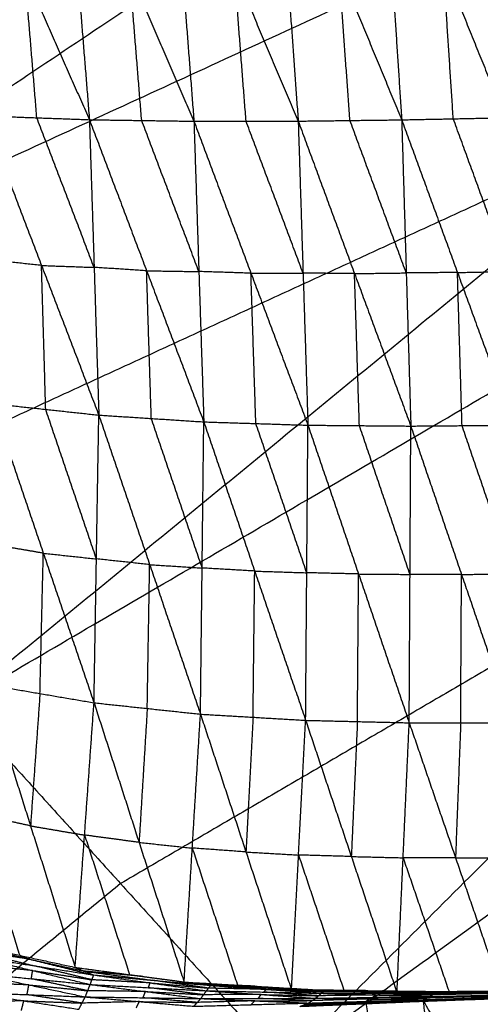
# Model space of a CAD drawing. Header units: millimetres. Extents: x -106 to 110, y -96 to 120.
# Tile 196 of 256: x -31 to -27, y -18 to -9. Entities that reach past the tile are written whole.
import ezdxf

# ---------------------------------------------------------------- set-up
doc = ezdxf.new("R2010")
doc.units = ezdxf.units.MM
doc.header["$MEASUREMENT"] = 0
doc.layers.add('Default', color=7, linetype='Continuous', true_color=0x000000)

msp = doc.modelspace()

# ---------------------------------------------------------------- linework, layer by layer
at = {"layer": 'Default'}
for points in [[(-33.8683, -11.8903, 3.8092), (-27.106, -7.3718, 3.779), (-20.3436, -2.8533, 3.7488)], [(-33.8683, -11.8903, 3.8092), (-26.3268, -8.4223, 3.779), (-18.7854, -4.9543, 3.7488)], [(-31.3592, -15.2734, 3.8092), (-25.0723, -10.1139, 3.779), (-18.7854, -4.9543, 3.7488)], [(-31.3592, -15.2734, 3.8092), (-24.194, -11.083, 3.779), (-17.0287, -6.8925, 3.7488)], [(-28.5306, -18.3944, 3.8092), (-22.7796, -12.6434, 3.779), (-17.0287, -6.8925, 3.7488)], [(-27.106, -7.3718, 3.779), (-31.0285, -8.7278, 3.7941), (-34.9511, -10.0839, 3.8092)], [(-27.6771, -7.5274, -2.868), (-27.5897, -8.8623, -2.9894), (-27.5023, -10.1972, -3.1108)], [(-27.6771, -7.5274, -2.868), (-27.1413, -8.8532, -2.9981), (-26.6055, -10.1789, -3.1283)], [(-29.5101, -7.5935, -2.7936), (-29.4088, -8.9015, -2.9155), (-29.3075, -10.2095, -3.0374)], [(-29.5101, -7.5935, -2.7936), (-28.9558, -8.901, -2.9376), (-28.4015, -10.2084, -3.0815)], [(-28.5924, -7.5596, -2.8375), (-28.4969, -8.884, -2.9595), (-28.4015, -10.2084, -3.0815)], [(-28.5924, -7.5596, -2.8375), (-28.0474, -8.8784, -2.9742), (-27.5023, -10.1972, -3.1108)], [(-31.3356, -7.6638, -2.6513), (-30.7756, -8.9299, -2.8129), (-30.2156, -10.196, -2.9746)], [(-30.4233, -7.6286, -2.7328), (-30.3194, -8.9123, -2.8537), (-30.2156, -10.196, -2.9746)], [(-30.4233, -7.6286, -2.7328), (-29.8654, -8.9191, -2.8851), (-29.3075, -10.2095, -3.0374)], [(-28.5306, -18.3944, 3.8092), (-21.8105, -13.5218, 3.779), (-15.0905, -8.6492, 3.7488)], [(-27.9519, -10.2028, -3.0962), (-27.9996, -9.5406, -3.0352), (-28.0474, -8.8784, -2.9742)], [(-27.0539, -10.188, -3.1196), (-27.0976, -9.5206, -3.0588), (-27.1413, -8.8532, -2.9981)], [(-30.6725, -10.1793, -2.9317), (-30.7241, -9.5546, -2.8723), (-30.7756, -8.9299, -2.8129)], [(-29.7615, -10.2028, -3.006), (-29.8135, -9.5609, -2.9456), (-29.8654, -8.9191, -2.8851)], [(-28.8545, -10.2089, -3.0595), (-28.9051, -9.5549, -2.9985), (-28.9558, -8.901, -2.9376)], [(-25.0723, -10.1139, 3.779), (-28.843, -11.8479, 3.7941), (-32.6138, -13.5819, 3.8092)], [(-31.1294, -10.1626, -2.8888), (-30.6725, -10.1793, -2.9317), (-30.2156, -10.196, -2.9746)], [(-31.1294, -10.1626, -2.8888), (-30.6316, -11.4627, -2.7758), (-30.1338, -12.7629, -2.6628)], [(-30.1747, -11.4794, -2.8187), (-30.4236, -10.8294, -2.8752), (-30.6725, -10.1793, -2.9317)], [(-27.5023, -10.1972, -3.1108), (-27.0539, -10.188, -3.1196), (-26.6055, -10.1789, -3.1283)], [(-30.2156, -10.196, -2.9746), (-30.1747, -11.4794, -2.8187), (-30.1338, -12.7629, -2.6628)], [(-30.2156, -10.196, -2.9746), (-29.7615, -10.2028, -3.006), (-29.3075, -10.2095, -3.0374)], [(-30.2156, -10.196, -2.9746), (-29.7187, -11.5089, -2.8478), (-29.2217, -12.8218, -2.7211)], [(-29.2646, -11.5156, -2.8793), (-29.5131, -10.8592, -2.9426), (-29.7615, -10.2028, -3.006)], [(-29.3075, -10.2095, -3.0374), (-28.8545, -10.2089, -3.0595), (-28.4015, -10.2084, -3.0815)], [(-29.3075, -10.2095, -3.0374), (-29.2646, -11.5156, -2.8793), (-29.2217, -12.8218, -2.7211)], [(-29.3075, -10.2095, -3.0374), (-28.8122, -11.53, -2.9), (-28.317, -12.8506, -2.7626)], [(-28.3592, -11.5295, -2.9221), (-28.6068, -10.8692, -2.9908), (-28.8545, -10.2089, -3.0595)], [(-28.4015, -10.2084, -3.0815), (-27.9519, -10.2028, -3.0962), (-27.5023, -10.1972, -3.1108)], [(-28.4015, -10.2084, -3.0815), (-28.3592, -11.5295, -2.9221), (-28.317, -12.8506, -2.7626)], [(-28.4015, -10.2084, -3.0815), (-27.9122, -11.5332, -2.9362), (-27.4229, -12.8581, -2.791)], [(-27.4626, -11.5276, -2.9509), (-27.7072, -10.8652, -3.0235), (-27.9519, -10.2028, -3.0962)], [(-27.5023, -10.1972, -3.1108), (-27.4626, -11.5276, -2.9509), (-27.4229, -12.8581, -2.791)], [(-27.5023, -10.1972, -3.1108), (-27.0176, -11.524, -2.9597), (-26.533, -12.8509, -2.8086)], [(-26.5693, -11.5149, -2.9684), (-26.8116, -10.8515, -3.044), (-27.0539, -10.188, -3.1196)], [(-30.6316, -11.4627, -2.7758), (-30.8623, -11.4379, -2.7561), (-31.093, -11.413, -2.7365)], [(-30.5953, -12.7131, -2.6235), (-30.6134, -12.0879, -2.6996), (-30.6316, -11.4627, -2.7758)], [(-30.6316, -11.4627, -2.7758), (-30.4032, -11.4711, -2.7973), (-30.1747, -11.4794, -2.8187)], [(-29.7187, -11.5089, -2.8478), (-29.9467, -11.4942, -2.8333), (-30.1747, -11.4794, -2.8187)], [(-29.6778, -12.7923, -2.692), (-29.6982, -12.1506, -2.7699), (-29.7187, -11.5089, -2.8478)], [(-29.7187, -11.5089, -2.8478), (-29.4916, -11.5123, -2.8636), (-29.2646, -11.5156, -2.8793)], [(-28.8122, -11.53, -2.9), (-29.0384, -11.5228, -2.8896), (-29.2646, -11.5156, -2.8793)], [(-28.8122, -11.53, -2.9), (-28.5857, -11.5298, -2.911), (-28.3592, -11.5295, -2.9221)], [(-28.7694, -12.8362, -2.7419), (-28.7908, -12.1831, -2.8209), (-28.8122, -11.53, -2.9)], [(-27.9122, -11.5332, -2.9362), (-28.1357, -11.5313, -2.9292), (-28.3592, -11.5295, -2.9221)], [(-27.9122, -11.5332, -2.9362), (-27.6874, -11.5304, -2.9436), (-27.4626, -11.5276, -2.9509)], [(-27.8699, -12.8543, -2.7768), (-27.891, -12.1938, -2.8565), (-27.9122, -11.5332, -2.9362)], [(-27.0176, -11.524, -2.9597), (-27.2401, -11.5258, -2.9553), (-27.4626, -11.5276, -2.9509)], [(-27.0176, -11.524, -2.9597), (-26.7935, -11.5195, -2.9641), (-26.5693, -11.5149, -2.9684)], [(-26.9779, -12.8545, -2.7998), (-26.9978, -12.1892, -2.8798), (-27.0176, -11.524, -2.9597)], [(-22.7796, -12.6434, 3.779), (-26.3623, -14.7387, 3.7941), (-29.9449, -16.8339, 3.8092)], [(-31.0567, -12.6634, -2.5841), (-30.6161, -13.963, -2.1313), (-30.1756, -15.2627, -1.6785)], [(-31.0567, -12.6634, -2.5841), (-30.5953, -12.7131, -2.6235), (-30.1338, -12.7629, -2.6628)], [(-30.1547, -14.0128, -2.1706), (-30.375, -13.3629, -2.397), (-30.5953, -12.7131, -2.6235)], [(-30.1756, -15.2627, -1.6785), (-30.1547, -14.0128, -2.1706), (-30.1338, -12.7629, -2.6628)], [(-30.1338, -12.7629, -2.6628), (-29.6922, -14.0622, -2.1911), (-29.2506, -15.3615, -1.7195)], [(-30.1338, -12.7629, -2.6628), (-29.6778, -12.7923, -2.692), (-29.2217, -12.8218, -2.7211)], [(-29.2362, -14.0916, -2.2203), (-29.457, -13.442, -2.4561), (-29.6778, -12.7923, -2.692)], [(-29.2506, -15.3615, -1.7195), (-29.2362, -14.0916, -2.2203), (-29.2217, -12.8218, -2.7211)], [(-29.2217, -12.8218, -2.7211), (-28.7793, -14.1184, -2.2355), (-28.3369, -15.4151, -1.7499)], [(-29.2217, -12.8218, -2.7211), (-28.7694, -12.8362, -2.7419), (-28.317, -12.8506, -2.7626)], [(-28.3269, -14.1329, -2.2562), (-28.5481, -13.4845, -2.4991), (-28.7694, -12.8362, -2.7419)], [(-28.3369, -15.4151, -1.7499), (-28.3269, -14.1329, -2.2562), (-28.317, -12.8506, -2.7626)], [(-28.317, -12.8506, -2.7626), (-27.8769, -14.1437, -2.2672), (-27.4369, -15.4367, -1.7719)], [(-28.317, -12.8506, -2.7626), (-27.8699, -12.8543, -2.7768), (-27.4229, -12.8581, -2.791)], [(-27.4299, -14.1474, -2.2814), (-27.6499, -13.5009, -2.5291), (-27.8699, -12.8543, -2.7768)], [(-27.4369, -15.4367, -1.7719), (-27.4299, -14.1474, -2.2814), (-27.4229, -12.8581, -2.791)], [(-27.4229, -12.8581, -2.791), (-26.9779, -12.8545, -2.7998), (-26.533, -12.8509, -2.8086)], [(-27.4229, -12.8581, -2.791), (-26.9826, -14.1475, -2.289), (-26.5423, -15.4369, -1.7869)], [(-26.5377, -14.1439, -2.2978), (-26.7578, -13.4992, -2.5488), (-26.9779, -12.8545, -2.7998)], [(-30.6161, -13.963, -2.1313), (-30.851, -13.9229, -2.1178), (-31.0859, -13.8828, -2.1044)], [(-30.6453, -15.1825, -1.6515), (-30.6307, -14.5728, -1.8914), (-30.6161, -13.963, -2.1313)], [(-30.6161, -13.963, -2.1313), (-30.3854, -13.9879, -2.151), (-30.1547, -14.0128, -2.1706)], [(-29.6922, -14.0622, -2.1911), (-29.9235, -14.0375, -2.1809), (-30.1547, -14.0128, -2.1706)], [(-29.7131, -15.3121, -1.699), (-29.7027, -14.6871, -1.945), (-29.6922, -14.0622, -2.1911)], [(-29.6922, -14.0622, -2.1911), (-29.4642, -14.0769, -2.2057), (-29.2362, -14.0916, -2.2203)], [(-28.7793, -14.1184, -2.2355), (-29.0077, -14.105, -2.2279), (-29.2362, -14.0916, -2.2203)], [(-28.7938, -15.3883, -1.7347), (-28.7865, -14.7534, -1.9851), (-28.7793, -14.1184, -2.2355)], [(-28.7793, -14.1184, -2.2355), (-28.5531, -14.1257, -2.2459), (-28.3269, -14.1329, -2.2562)], [(-27.8769, -14.1437, -2.2672), (-28.1019, -14.1383, -2.2617), (-28.3269, -14.1329, -2.2562)], [(-27.8869, -15.4259, -1.7609), (-27.8819, -14.7848, -2.0141), (-27.8769, -14.1437, -2.2672)], [(-27.8769, -14.1437, -2.2672), (-27.6534, -14.1455, -2.2743), (-27.4299, -14.1474, -2.2814)], [(-26.9826, -14.1475, -2.289), (-27.2062, -14.1474, -2.2852), (-27.4299, -14.1474, -2.2814)], [(-26.9896, -15.4368, -1.7794), (-26.9861, -14.7922, -2.0342), (-26.9826, -14.1475, -2.289)], [(-26.9826, -14.1475, -2.289), (-26.7601, -14.1457, -2.2934), (-26.5377, -14.1439, -2.2978)], [(-20.2501, -14.9361, 3.779), (-23.6101, -17.3724, 3.7941), (-26.9701, -19.8087, 3.8092)], [(-31.115, -15.1023, -1.6246), (-30.7273, -16.3322, -0.7716), (-30.3396, -17.5621, 0.0814)], [(-31.115, -15.1023, -1.6246), (-30.6453, -15.1825, -1.6515), (-30.1756, -15.2627, -1.6785)], [(-30.6453, -15.1825, -1.6515), (-30.6863, -15.7573, -1.2116), (-30.7273, -16.3322, -0.7716)], [(-31.3592, -15.2734, 3.8092), (-29.9449, -16.8339, 3.8092), (-28.5306, -18.3944, 3.8092)], [(-30.3396, -17.5621, 0.0814), (-30.2576, -16.4124, -0.7985), (-30.1756, -15.2627, -1.6785)], [(-30.1756, -15.2627, -1.6785), (-29.7842, -16.4759, -0.8002), (-29.3929, -17.6892, 0.0781)], [(-30.1756, -15.2627, -1.6785), (-29.7131, -15.3121, -1.699), (-29.2506, -15.3615, -1.7195)], [(-29.7131, -15.3121, -1.699), (-29.7487, -15.894, -1.2496), (-29.7842, -16.4759, -0.8002)], [(-29.3929, -17.6892, 0.0781), (-29.3218, -16.5253, -0.8207), (-29.2506, -15.3615, -1.7195)], [(-29.2506, -15.3615, -1.7195), (-28.8553, -16.559, -0.8224), (-28.4599, -17.7566, 0.0747)], [(-29.2506, -15.3615, -1.7195), (-28.7938, -15.3883, -1.7347), (-28.3369, -15.4151, -1.7499)], [(-28.7938, -15.3883, -1.7347), (-28.8245, -15.9737, -1.2785), (-28.8553, -16.559, -0.8224)], [(-28.4599, -17.7566, 0.0747), (-28.3984, -16.5858, -0.8376), (-28.3369, -15.4151, -1.7499)], [(-28.3369, -15.4151, -1.7499), (-27.94, -16.5987, -0.8393), (-27.5431, -17.7822, 0.0714)], [(-28.3369, -15.4151, -1.7499), (-27.8869, -15.4259, -1.7609), (-27.4369, -15.4367, -1.7719)], [(-27.8869, -15.4259, -1.7609), (-27.9134, -16.0123, -1.3001), (-27.94, -16.5987, -0.8393)], [(-27.5431, -17.7822, 0.0714), (-27.49, -16.6095, -0.8502), (-27.4369, -15.4367, -1.7719)], [(-27.4369, -15.4367, -1.7719), (-27.0345, -16.6089, -0.8519), (-26.6322, -17.7812, 0.0681)], [(-27.4369, -15.4367, -1.7719), (-26.9896, -15.4368, -1.7794), (-26.5423, -15.4369, -1.7869)], [(-26.9896, -15.4368, -1.7794), (-27.0121, -16.0229, -1.3156), (-27.0345, -16.6089, -0.8519)], [(-31.2091, -16.2273, -0.77), (-31.0152, -16.8423, -0.3434), (-30.8214, -17.4572, 0.0831)], [(-30.7273, -16.3322, -0.7716), (-30.9682, -16.2798, -0.7708), (-31.2091, -16.2273, -0.77)], [(-30.7273, -16.3322, -0.7716), (-30.4924, -16.3723, -0.7851), (-30.2576, -16.4124, -0.7985)], [(-30.2576, -16.4124, -0.7985), (-30.0619, -17.019, -0.3594), (-29.8662, -17.6256, 0.0797)], [(-29.7842, -16.4759, -0.8002), (-30.0209, -16.4442, -0.7994), (-30.2576, -16.4124, -0.7985)], [(-29.7842, -16.4759, -0.8002), (-29.553, -16.5006, -0.8105), (-29.3218, -16.5253, -0.8207)], [(-29.3218, -16.5253, -0.8207), (-29.1241, -17.1241, -0.3722), (-28.9264, -17.7229, 0.0764)], [(-28.8553, -16.559, -0.8224), (-29.0885, -16.5422, -0.8215), (-29.3218, -16.5253, -0.8207)], [(-28.8553, -16.559, -0.8224), (-28.6268, -16.5724, -0.83), (-28.3984, -16.5858, -0.8376)], [(-28.3984, -16.5858, -0.8376), (-28.1999, -17.1776, -0.3823), (-28.0015, -17.7694, 0.073)], [(-27.94, -16.5987, -0.8393), (-28.1692, -16.5923, -0.8384), (-28.3984, -16.5858, -0.8376)], [(-27.94, -16.5987, -0.8393), (-27.715, -16.6041, -0.8447), (-27.49, -16.6095, -0.8502)], [(-27.0345, -16.6089, -0.8519), (-27.2623, -16.6092, -0.8511), (-27.49, -16.6095, -0.8502)], [(-27.49, -16.6095, -0.8502), (-27.2888, -17.1956, -0.3902), (-27.0877, -17.7817, 0.0697)], [(-27.0345, -16.6089, -0.8519), (-26.8109, -16.609, -0.8556), (-26.5873, -16.6091, -0.8594)], [(-29.9449, -16.8339, 3.8092), (-31.4395, -18.0605, 3.8222), (-32.9341, -19.2871, 3.8351)], [(-31.3032, -17.3523, 0.0847), (-30.8214, -17.4572, 0.0831), (-30.3396, -17.5621, 0.0814)], [(-31.3032, -17.3523, 0.0847), (-30.7406, -17.4902, 0.0359), (-30.178, -17.6281, -0.0129)], [(-31.2567, -17.4103, 0.0116), (-30.9754, -17.4792, -0.0128), (-30.6941, -17.5482, -0.0372)], [(-30.7406, -17.4902, 0.0359), (-30.9986, -17.4503, 0.0237), (-31.2567, -17.4103, 0.0116)], [(-30.7095, -17.5896, -0.0664), (-30.9651, -17.5644, -0.0859), (-31.2207, -17.5392, -0.1055)], [(-31.2103, -17.4682, -0.0616), (-30.7095, -17.5896, -0.0664), (-30.2086, -17.711, -0.0712)], [(-31.2103, -17.4682, -0.0616), (-30.6941, -17.5482, -0.0372), (-30.178, -17.6281, -0.0129)], [(-30.8214, -17.4572, 0.0831), (-30.781, -17.4737, 0.0595), (-30.7406, -17.4902, 0.0359)], [(-30.7406, -17.4902, 0.0359), (-30.4997, -17.5427, 0.0351), (-30.2588, -17.5951, 0.0343)], [(-31.2312, -17.6101, -0.1494), (-30.7415, -17.7143, -0.114), (-30.2518, -17.8185, -0.0785)], [(-31.2312, -17.6101, -0.1494), (-30.7199, -17.6606, -0.1103), (-30.2086, -17.711, -0.0712)], [(-30.7199, -17.6606, -0.1103), (-30.7147, -17.6251, -0.0883), (-30.7095, -17.5896, -0.0664)], [(-30.7095, -17.5896, -0.0664), (-30.4514, -17.6296, -0.0542), (-30.1933, -17.6696, -0.042)], [(-30.1933, -17.6696, -0.042), (-30.4437, -17.6089, -0.0396), (-30.6941, -17.5482, -0.0372)], [(-30.3396, -17.5621, 0.0814), (-30.2588, -17.5951, 0.0343), (-30.178, -17.6281, -0.0129)], [(-30.3396, -17.5621, 0.0814), (-29.8662, -17.6256, 0.0797), (-29.3929, -17.6892, 0.0781)], [(-30.3396, -17.5621, 0.0814), (-29.7506, -17.6407, 0.0506), (-29.1615, -17.7192, 0.0197)], [(-30.2588, -17.5951, 0.0343), (-29.9643, -17.6344, 0.0188), (-29.6698, -17.6737, 0.0034)], [(-29.7506, -17.6407, 0.0506), (-30.0047, -17.6179, 0.0424), (-30.2588, -17.5951, 0.0343)], [(-30.7415, -17.7143, -0.114), (-30.9943, -17.7045, -0.1354), (-31.2472, -17.6947, -0.1569)], [(-30.2302, -17.7648, -0.0749), (-30.4751, -17.7127, -0.0926), (-30.7199, -17.6606, -0.1103)], [(-30.2086, -17.711, -0.0712), (-30.1933, -17.6696, -0.042), (-30.178, -17.6281, -0.0129)], [(-29.6881, -17.6968, -0.0156), (-29.9407, -17.6832, -0.0288), (-30.1933, -17.6696, -0.042)], [(-30.178, -17.6281, -0.0129), (-29.6881, -17.6968, -0.0156), (-29.1982, -17.7655, -0.0182)], [(-30.178, -17.6281, -0.0129), (-29.6698, -17.6737, 0.0034), (-29.1615, -17.7192, 0.0197)], [(-29.8662, -17.6256, 0.0797), (-29.8084, -17.6332, 0.0651), (-29.7506, -17.6407, 0.0506)], [(-29.7506, -17.6407, 0.0506), (-29.5139, -17.6724, 0.0497), (-29.2772, -17.7042, 0.0489)], [(-29.7034, -17.7383, -0.0447), (-29.6957, -17.7176, -0.0301), (-29.6881, -17.6968, -0.0156)], [(-29.6881, -17.6968, -0.0156), (-29.434, -17.7196, -0.0074), (-29.1799, -17.7424, 0.0007)], [(-29.1799, -17.7424, 0.0007), (-29.4248, -17.708, 0.0021), (-29.6698, -17.6737, 0.0034)], [(-29.3929, -17.6892, 0.0781), (-29.2772, -17.7042, 0.0489), (-29.1615, -17.7192, 0.0197)], [(-29.3929, -17.6892, 0.0781), (-28.9264, -17.7229, 0.0764), (-28.4599, -17.7566, 0.0747)], [(-29.3929, -17.6892, 0.0781), (-28.778, -17.7254, 0.0589), (-28.1631, -17.7616, 0.0397)], [(-29.2772, -17.7042, 0.0489), (-28.9698, -17.7223, 0.0393), (-28.6623, -17.7404, 0.0297)], [(-28.778, -17.7254, 0.0589), (-29.0276, -17.7148, 0.0539), (-29.2772, -17.7042, 0.0489)], [(-31.2631, -17.7794, -0.1644), (-30.7853, -17.8527, -0.1123), (-30.3075, -17.926, -0.0601)], [(-31.2631, -17.7794, -0.1644), (-30.7575, -17.799, -0.1214), (-30.2518, -17.8185, -0.0785)], [(-30.7575, -17.799, -0.1214), (-30.7495, -17.7566, -0.1177), (-30.7415, -17.7143, -0.114)], [(-30.7415, -17.7143, -0.114), (-30.4859, -17.7395, -0.0944), (-30.2302, -17.7648, -0.0749)], [(-30.2518, -17.8185, -0.0785), (-30.2302, -17.7648, -0.0749), (-30.2086, -17.711, -0.0712)], [(-29.728, -17.7721, -0.0459), (-29.9791, -17.7684, -0.0604), (-30.2302, -17.7648, -0.0749)], [(-30.2086, -17.711, -0.0712), (-29.728, -17.7721, -0.0459), (-29.2474, -17.8331, -0.0207)], [(-30.2086, -17.711, -0.0712), (-29.7034, -17.7383, -0.0447), (-29.1982, -17.7655, -0.0182)], [(-29.7496, -17.8258, -0.0496), (-29.7388, -17.7989, -0.0478), (-29.728, -17.7721, -0.0459)], [(-29.728, -17.7721, -0.0459), (-29.4754, -17.7857, -0.0327), (-29.2228, -17.7993, -0.0195)], [(-29.2228, -17.7993, -0.0195), (-29.4631, -17.7688, -0.0321), (-29.7034, -17.7383, -0.0447)], [(-29.2474, -17.8331, -0.0207), (-29.2228, -17.7993, -0.0195), (-29.1982, -17.7655, -0.0182)], [(-29.1982, -17.7655, -0.0182), (-29.1799, -17.7424, 0.0007), (-29.1615, -17.7192, 0.0197)], [(-29.1982, -17.7655, -0.0182), (-28.7243, -17.7979, -0.0014), (-28.2504, -17.8303, 0.0155)], [(-29.1982, -17.7655, -0.0182), (-28.6994, -17.7763, -0.0015), (-28.2007, -17.7871, 0.0152)], [(-28.6811, -17.7531, 0.0174), (-28.9305, -17.7478, 0.0091), (-29.1799, -17.7424, 0.0007)], [(-29.1615, -17.7192, 0.0197), (-28.6811, -17.7531, 0.0174), (-28.2007, -17.7871, 0.0152)], [(-29.1615, -17.7192, 0.0197), (-28.6623, -17.7404, 0.0297), (-28.1631, -17.7616, 0.0397)], [(-28.9264, -17.7229, 0.0764), (-28.8522, -17.7241, 0.0676), (-28.778, -17.7254, 0.0589)], [(-28.778, -17.7254, 0.0589), (-28.5447, -17.7422, 0.0581), (-28.3115, -17.7591, 0.0572)], [(-28.6994, -17.7763, -0.0015), (-28.6903, -17.7647, 0.0079), (-28.6811, -17.7531, 0.0174)], [(-28.2255, -17.8087, 0.0154), (-28.4625, -17.7925, 0.0069), (-28.6994, -17.7763, -0.0015)], [(-28.6811, -17.7531, 0.0174), (-28.4315, -17.7637, 0.0224), (-28.1819, -17.7743, 0.0275)], [(-28.1819, -17.7743, 0.0275), (-28.4221, -17.7574, 0.0286), (-28.6623, -17.7404, 0.0297)], [(-28.4599, -17.7566, 0.0747), (-28.3115, -17.7591, 0.0572), (-28.1631, -17.7616, 0.0397)], [(-28.4599, -17.7566, 0.0747), (-28.0015, -17.7694, 0.073), (-27.5431, -17.7822, 0.0714)], [(-28.4599, -17.7566, 0.0747), (-27.8169, -17.764, 0.0627), (-27.1739, -17.7715, 0.0507)], [(-28.3115, -17.7591, 0.0572), (-27.99, -17.7628, 0.0512), (-27.6685, -17.7666, 0.0452)], [(-27.8169, -17.764, 0.0627), (-28.0642, -17.7616, 0.06), (-28.3115, -17.7591, 0.0572)], [(-28.2504, -17.8303, 0.0155), (-28.2255, -17.8087, 0.0154), (-28.2007, -17.7871, 0.0152)], [(-28.2007, -17.7871, 0.0152), (-28.1819, -17.7743, 0.0275), (-28.1631, -17.7616, 0.0397)], [(-28.2007, -17.7871, 0.0152), (-27.7055, -17.7867, 0.0248), (-27.2103, -17.7863, 0.0344)], [(-28.2007, -17.7871, 0.0152), (-27.729, -17.8014, 0.0256), (-27.2573, -17.8158, 0.0361)], [(-27.6867, -17.774, 0.0371), (-27.9343, -17.7741, 0.0323), (-28.1819, -17.7743, 0.0275)], [(-28.1631, -17.7616, 0.0397), (-27.6867, -17.774, 0.0371), (-27.2103, -17.7863, 0.0344)], [(-28.1631, -17.7616, 0.0397), (-27.6685, -17.7666, 0.0452), (-27.1739, -17.7715, 0.0507)], [(-28.0015, -17.7694, 0.073), (-27.9092, -17.7667, 0.0679), (-27.8169, -17.764, 0.0627)], [(-27.8169, -17.764, 0.0627), (-27.5877, -17.7705, 0.0619), (-27.3585, -17.7769, 0.061)], [(-27.7055, -17.7867, 0.0248), (-27.6961, -17.7803, 0.0309), (-27.6867, -17.774, 0.0371)], [(-27.2338, -17.801, 0.0352), (-27.4696, -17.7939, 0.03), (-27.7055, -17.7867, 0.0248)], [(-27.6867, -17.774, 0.0371), (-27.4394, -17.7764, 0.0398), (-27.1921, -17.7789, 0.0425)], [(-27.1921, -17.7789, 0.0425), (-27.4303, -17.7727, 0.0439), (-27.6685, -17.7666, 0.0452)], [(-27.5431, -17.7822, 0.0714), (-27.3585, -17.7769, 0.061), (-27.1739, -17.7715, 0.0507)], [(-27.5431, -17.7822, 0.0714), (-27.0877, -17.7817, 0.0697), (-26.6322, -17.7812, 0.0681)], [(-27.3585, -17.7769, 0.061), (-27.1308, -17.7766, 0.0602), (-26.9031, -17.7764, 0.0594)], [(-27.2573, -17.8158, 0.0361), (-27.2338, -17.801, 0.0352), (-27.2103, -17.7863, 0.0344)], [(-27.2573, -17.8158, 0.0361), (-26.7613, -17.8045, 0.0404), (-26.2652, -17.7933, 0.0448)], [(-26.7377, -17.7898, 0.0396), (-26.9858, -17.7954, 0.0374), (-27.2338, -17.801, 0.0352)], [(-27.2103, -17.7863, 0.0344), (-26.7172, -17.7789, 0.0386), (-26.224, -17.7714, 0.0429)], [(-27.2103, -17.7863, 0.0344), (-27.1921, -17.7789, 0.0425), (-27.1739, -17.7715, 0.0507)], [(-27.2103, -17.7863, 0.0344), (-26.7377, -17.7898, 0.0396), (-26.2652, -17.7933, 0.0448)], [(-26.699, -17.7715, 0.0468), (-26.9456, -17.7752, 0.0447), (-27.1921, -17.7789, 0.0425)], [(-27.1739, -17.7715, 0.0507), (-26.6833, -17.7666, 0.0527), (-26.1926, -17.7616, 0.0547)], [(-27.1739, -17.7715, 0.0507), (-26.699, -17.7715, 0.0468), (-26.224, -17.7714, 0.0429)], [(-27.1739, -17.7715, 0.0507), (-26.9031, -17.7764, 0.0594), (-26.6322, -17.7812, 0.0681)], [(-26.9031, -17.7764, 0.0594), (-26.9954, -17.779, 0.0646), (-27.0877, -17.7817, 0.0697)], [(-26.4124, -17.7714, 0.0614), (-26.6577, -17.7739, 0.0604), (-26.9031, -17.7764, 0.0594)], [(-30.7853, -17.8527, -0.1123), (-31.0349, -17.8583, -0.1313), (-31.2845, -17.864, -0.1504)], [(-30.8067, -17.9373, -0.0983), (-30.796, -17.895, -0.1053), (-30.7853, -17.8527, -0.1123)], [(-30.7853, -17.8527, -0.1123), (-30.5325, -17.8625, -0.0908), (-30.2796, -17.8723, -0.0693)], [(-30.2796, -17.8723, -0.0693), (-30.5186, -17.8356, -0.0954), (-30.7575, -17.799, -0.1214)], [(-30.3075, -17.926, -0.0601), (-30.2796, -17.8723, -0.0693), (-30.2518, -17.8185, -0.0785)], [(-29.7805, -17.8593, -0.0437), (-30.0301, -17.8658, -0.0565), (-30.2796, -17.8723, -0.0693)], [(-30.2518, -17.8185, -0.0785), (-29.7805, -17.8593, -0.0437), (-29.3092, -17.9, -0.0089)], [(-30.2518, -17.8185, -0.0785), (-29.7496, -17.8258, -0.0496), (-29.2474, -17.8331, -0.0207)], [(-29.8083, -17.913, -0.0345), (-29.7944, -17.8861, -0.0391), (-29.7805, -17.8593, -0.0437)], [(-29.7805, -17.8593, -0.0437), (-29.5294, -17.8629, -0.0292), (-29.2783, -17.8665, -0.0148)], [(-29.2783, -17.8665, -0.0148), (-29.514, -17.8462, -0.0322), (-29.7496, -17.8258, -0.0496)], [(-29.3092, -17.9, -0.0089), (-29.2783, -17.8665, -0.0148), (-29.2474, -17.8331, -0.0207)], [(-29.3092, -17.9, -0.0089), (-28.8106, -17.886, 0.0071), (-28.312, -17.872, 0.0231)], [(-28.7797, -17.8525, 0.0012), (-29.029, -17.8595, -0.0068), (-29.2783, -17.8665, -0.0148)], [(-29.2474, -17.8331, -0.0207), (-28.7489, -17.8317, -0.0026), (-28.2504, -17.8303, 0.0155)], [(-29.2474, -17.8331, -0.0207), (-28.7797, -17.8525, 0.0012), (-28.312, -17.872, 0.0231)], [(-28.7243, -17.7979, -0.0014), (-28.9735, -17.7986, -0.0104), (-29.2228, -17.7993, -0.0195)], [(-28.8106, -17.886, 0.0071), (-28.7951, -17.8693, 0.0041), (-28.7797, -17.8525, 0.0012)], [(-28.7797, -17.8525, 0.0012), (-28.5304, -17.8518, 0.0103), (-28.2812, -17.8511, 0.0193)], [(-28.7489, -17.8317, -0.0026), (-28.7366, -17.8148, -0.002), (-28.7243, -17.7979, -0.0014)], [(-28.2812, -17.8511, 0.0193), (-28.515, -17.8414, 0.0084), (-28.7489, -17.8317, -0.0026)], [(-28.7243, -17.7979, -0.0014), (-28.4749, -17.8033, 0.007), (-28.2255, -17.8087, 0.0154)], [(-28.3856, -17.901, 0.0464), (-27.8521, -17.8723, 0.0587), (-27.3186, -17.8436, 0.071)], [(-28.3856, -17.901, 0.0464), (-27.8844, -17.8797, 0.0513), (-27.3832, -17.8585, 0.0562)], [(-28.3856, -17.901, 0.0464), (-28.3488, -17.8865, 0.0348), (-28.312, -17.872, 0.0231)], [(-27.8476, -17.8652, 0.0396), (-28.0982, -17.8759, 0.0372), (-28.3488, -17.8865, 0.0348)], [(-28.3458, -17.8968, 0.0606), (-28.079, -17.8825, 0.0667), (-27.8123, -17.8682, 0.0729)], [(-27.8521, -17.8723, 0.0587), (-28.0989, -17.8846, 0.0597), (-28.3458, -17.8968, 0.0606)], [(-28.312, -17.872, 0.0231), (-28.2812, -17.8511, 0.0193), (-28.2504, -17.8303, 0.0155)], [(-28.312, -17.872, 0.0231), (-27.8134, -17.8575, 0.0321), (-27.3149, -17.843, 0.041)], [(-28.312, -17.872, 0.0231), (-27.8476, -17.8652, 0.0396), (-27.3832, -17.8585, 0.0562)], [(-28.3059, -17.8927, 0.0748), (-27.8123, -17.8682, 0.0729), (-27.3186, -17.8436, 0.071)], [(-27.7826, -17.8367, 0.0283), (-28.0319, -17.8439, 0.0238), (-28.2812, -17.8511, 0.0193)], [(-28.2504, -17.8303, 0.0155), (-27.7538, -17.823, 0.0258), (-27.2573, -17.8158, 0.0361)], [(-28.2504, -17.8303, 0.0155), (-27.7826, -17.8367, 0.0283), (-27.3149, -17.843, 0.041)], [(-27.729, -17.8014, 0.0256), (-27.9773, -17.805, 0.0205), (-28.2255, -17.8087, 0.0154)], [(-27.8844, -17.8797, 0.0513), (-27.866, -17.8725, 0.0455), (-27.8476, -17.8652, 0.0396)], [(-27.8844, -17.8797, 0.0513), (-27.8683, -17.876, 0.055), (-27.8521, -17.8723, 0.0587)], [(-27.8521, -17.8723, 0.0587), (-27.6015, -17.8617, 0.0611), (-27.3509, -17.851, 0.0636)], [(-27.8476, -17.8652, 0.0396), (-27.5983, -17.858, 0.0441), (-27.3491, -17.8507, 0.0486)], [(-27.8134, -17.8575, 0.0321), (-27.798, -17.8471, 0.0302), (-27.7826, -17.8367, 0.0283)], [(-27.3491, -17.8507, 0.0486), (-27.5812, -17.8541, 0.0403), (-27.8134, -17.8575, 0.0321)], [(-27.8123, -17.8682, 0.0729), (-27.7318, -18.4497, -0.4024), (-27.6512, -19.0313, -0.8777)], [(-27.7826, -17.8367, 0.0283), (-27.5344, -17.833, 0.0334), (-27.2861, -17.8294, 0.0386)], [(-27.7538, -17.823, 0.0258), (-27.7414, -17.8122, 0.0257), (-27.729, -17.8014, 0.0256)], [(-27.2861, -17.8294, 0.0386), (-27.52, -17.8262, 0.0322), (-27.7538, -17.823, 0.0258)], [(-27.729, -17.8014, 0.0256), (-27.4814, -17.8012, 0.0304), (-27.2338, -17.801, 0.0352)], [(-27.3832, -17.8585, 0.0562), (-26.8515, -17.8323, 0.0618), (-26.3198, -17.8062, 0.0674)], [(-27.3832, -17.8585, 0.0562), (-26.8798, -17.8402, 0.0577), (-26.3764, -17.822, 0.0592)], [(-27.3832, -17.8585, 0.0562), (-27.3491, -17.8507, 0.0486), (-27.3149, -17.843, 0.041)], [(-27.3832, -17.8585, 0.0562), (-27.3509, -17.851, 0.0636), (-27.3186, -17.8436, 0.071)], [(-27.3509, -17.851, 0.0636), (-27.0851, -17.838, 0.0664), (-26.8192, -17.8249, 0.0692)], [(-26.8515, -17.8323, 0.0618), (-27.1012, -17.8417, 0.0627), (-27.3509, -17.851, 0.0636)], [(-26.8457, -17.8325, 0.0501), (-27.0974, -17.8416, 0.0494), (-27.3491, -17.8507, 0.0486)], [(-27.3186, -17.8436, 0.071), (-26.8192, -17.8249, 0.0692), (-26.3198, -17.8062, 0.0674)], [(-27.3186, -17.8436, 0.071), (-27.1576, -19.0068, -0.8796), (-26.9965, -20.1699, -1.8302)], [(-27.3186, -17.8436, 0.071), (-26.6826, -18.9882, -0.8855), (-26.0465, -20.1327, -1.8421)], [(-27.3149, -17.843, 0.041), (-26.8154, -17.8279, 0.0447), (-26.316, -17.8129, 0.0484)], [(-27.3149, -17.843, 0.041), (-27.2861, -17.8294, 0.0386), (-27.2573, -17.8158, 0.0361)], [(-27.3149, -17.843, 0.041), (-26.8457, -17.8325, 0.0501), (-26.3764, -17.822, 0.0592)], [(-26.7866, -17.8143, 0.0422), (-27.0364, -17.8219, 0.0404), (-27.2861, -17.8294, 0.0386)], [(-27.2573, -17.8158, 0.0361), (-26.7866, -17.8143, 0.0422), (-26.316, -17.8129, 0.0484)], [(-26.8798, -17.8402, 0.0577), (-26.8656, -17.8363, 0.0597), (-26.8515, -17.8323, 0.0618)], [(-26.8798, -17.8402, 0.0577), (-26.8627, -17.8364, 0.0539), (-26.8457, -17.8325, 0.0501)], [(-26.8515, -17.8323, 0.0618), (-26.5998, -17.8232, 0.0625), (-26.3481, -17.8141, 0.0633)], [(-26.8457, -17.8325, 0.0501), (-26.5959, -17.825, 0.052), (-26.3462, -17.8175, 0.0538)]]:
    msp.add_open_spline(points, degree=2, dxfattribs=at)

doc.saveas('drawing.dxf')
